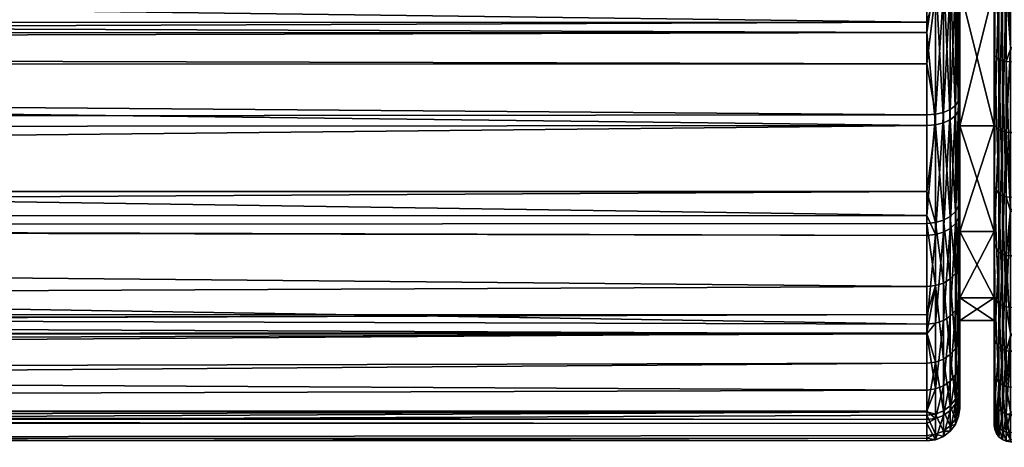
# Model space of a CAD drawing. Extents: x -0.145 to 0.145, y -0.109 to -0.002.
# Tile 38 of 59: x 0.068 to 0.098, y -0.109 to -0.096. Entities that reach past the tile are written whole.
import ezdxf

# ---------------------------------------------------------------- set-up
doc = ezdxf.new("R2010")
doc.units = 0
doc.layers.add('mesh', color=7, linetype='CONTINUOUS')

msp = doc.modelspace()

# ---------------------------------------------------------------- meshes
at = {"layer": 'mesh'}
mesh = msp.add_polyface(dxfattribs=at)
corners = [(0.017439, -0.075139, -0.02326), (0.017857, -0.079409, -0.023546), (0.017878, -0.075092, -0.023206), (0.017413, -0.079349, -0.023592), (0.096, -0.083588, -0.023785), (0.01679, -0.083588, -0.023785), (0.096, -0.077006, -0.023368), (0.096, -0.070675, -0.022757), (0.016854, -0.070907, -0.022787), (0.016643, -0.083927, -0.023798), (0.016432, -0.084367, -0.023805), (0.096, -0.084365, -0.023755), (0.01627, -0.084704, -0.02381), (0.015416, -0.086176, -0.023765), (0.01388, -0.088178, -0.023557), (0.096, -0.095467, -0.021149), (0.004474, -0.093693, -0.022065), (0.001802, -0.094131, -0.021883), (0.007197, -0.092828, -0.022394), (0.009667, -0.091615, -0.022794), (0.096, -0.094438, -0.021749), (0.096, -0.091587, -0.022803), (0.096, -0.080523, 0.024024), (-0.096, -0.075643, 0.023562), (0.096, -0.075647, 0.023544), (0.096, -0.084578, 0.024176), (-0.096, -0.082941, 0.024159), (0.096, -0.085387, 0.024206), (-0.096, -0.084577, 0.024169), (0.096, -0.088254, 0.023951), (-0.096, -0.086052, 0.024178), (0.096, -0.090323, 0.023496), (-0.096, -0.088762, 0.02387), (0.096, -0.091476, 0.023242), (-0.096, -0.090306, 0.023443), (0.096, -0.094985, 0.021905), (0.096, -0.095867, 0.021385), (-0.096, -0.093392, 0.02259), (0.096, -0.097141, 0.020634), (-0.096, -0.096623, 0.021049), (0.096, -0.0987, 0.019716), (-0.096, -0.097174, 0.020692), (0.096, -0.10177, 0.016999), (-0.096, -0.09889, 0.019578), (0.096, -0.102377, 0.016462), (-0.096, -0.101807, 0.017041), (0.096, -0.105087, 0.012899), (-0.096, -0.101943, 0.016922), (0.096, -0.105379, 0.012315), (-0.096, -0.104504, 0.013791), (-0.096, -0.106061, 0.011184), (0.096, -0.107094, 0.008885), (0.096, -0.107762, -0.00642), (-0.096, -0.108701, -0.000556), (0.096, -0.107859, -0.006162), (0.096, -0.108478, -0.003186), (0.096, -0.10856, -0.000551), (-0.096, -0.108626, 0.002318), (0.096, -0.108643, 0.002115), (-0.096, -0.108107, 0.005316), (0.096, -0.108116, 0.005319), (-0.096, -0.107949, 0.006234), (0.096, -0.107998, 0.006041), (-0.096, -0.107718, 0.006839), (0.096, -0.107741, 0.00685), (0.096, -0.106276, -0.010349), (-0.096, -0.107701, -0.006401), (0.096, -0.105351, -0.011863), (-0.096, -0.106733, -0.00936), (0.096, -0.104793, -0.012775), (-0.096, -0.105427, -0.01191), (0.096, -0.103937, -0.014176), (-0.096, -0.104811, -0.012777), (0.096, -0.102007, -0.01645), (-0.096, -0.102146, -0.016304), (0.096, -0.101037, -0.017303), (0.096, -0.099018, -0.019078), (-0.096, -0.101033, -0.017299), (0.096, -0.096187, -0.020729), (-0.096, -0.096686, -0.020607), (-0.096, -0.095482, -0.021158), (0.001091, -0.094184, -0.02186), (0.015853, -0.085467, -0.023798), (0.012013, -0.089973, -0.023225), (0.096, -0.089975, -0.02314)]
mesh.append_faces([[corners[k] for k in face] for face in [(0, 1, 2, 2), (0, 3, 1, 1), (4, 1, 5, 5), (6, 2, 1, 1), (7, 8, 2, 2), (9, 4, 5, 5), (10, 11, 9, 9), (10, 12, 11, 11), (13, 14, 11, 11), (15, 16, 17, 17), (15, 18, 16, 16), (15, 19, 18, 18), (20, 21, 19, 19), (22, 23, 24, 24), (25, 26, 22, 22), (27, 28, 25, 25), (29, 30, 27, 27), (31, 32, 29, 29), (33, 34, 31, 31), (35, 34, 33, 33), (36, 37, 35, 35), (38, 39, 36, 36), (40, 41, 38, 38), (42, 43, 40, 40), (44, 45, 42, 42), (46, 47, 44, 44), (48, 49, 46, 46), (50, 48, 51, 51), (52, 53, 54, 54), (53, 55, 54, 54), (53, 56, 55, 55), (57, 58, 56, 56), (59, 60, 58, 58), (61, 62, 60, 60), (63, 64, 62, 62), (65, 66, 52, 52), (67, 68, 65, 65), (69, 70, 67, 67), (71, 72, 69, 69), (73, 74, 71, 71), (75, 74, 73, 73), (76, 77, 75, 75), (78, 79, 76, 76), (15, 80, 78, 78), (17, 81, 15, 15), (11, 82, 13, 13), (12, 82, 11, 11), (83, 11, 14, 14), (19, 84, 83, 83)]])
mesh = msp.add_polyface(dxfattribs=at)
corners = [(-0.01679, -0.083588, -0.023785), (-0.017456, -0.081513, -0.023677), (-0.096, -0.083588, -0.023785), (-0.096, -0.095482, -0.021158), (-0.009765, -0.091557, -0.022812), (-0.096, -0.092602, -0.022475), (-0.007339, -0.09277, -0.022415), (-0.004766, -0.093621, -0.022094), (-0.004232, -0.093748, -0.022042), (-0.001578, -0.09415, -0.021875), (0.001091, -0.094184, -0.02186), (-0.096, -0.089968, -0.023123), (-0.013937, -0.088113, -0.023566), (-0.014433, -0.087527, -0.023643), (-0.096, -0.084364, -0.023745), (-0.016643, -0.083927, -0.023798), (-0.016432, -0.084367, -0.023805), (-0.096, -0.088251, -0.023546), (-0.016269, -0.084708, -0.02381), (-0.015853, -0.085467, -0.023798), (0.096, -0.084578, 0.024176), (-0.096, -0.084577, 0.024169), (-0.096, -0.082941, 0.024159), (0.096, -0.085387, 0.024206), (-0.096, -0.086052, 0.024178), (0.096, -0.088254, 0.023951), (-0.096, -0.088762, 0.02387), (0.096, -0.090323, 0.023496), (-0.096, -0.090306, 0.023443), (0.096, -0.094985, 0.021905), (-0.096, -0.093392, 0.02259), (0.096, -0.095867, 0.021385), (-0.096, -0.095883, 0.021402), (-0.096, -0.096623, 0.021049), (0.096, -0.097141, 0.020634), (-0.096, -0.097174, 0.020692), (0.096, -0.0987, 0.019716), (-0.096, -0.09889, 0.019578), (0.096, -0.10177, 0.016999), (-0.096, -0.101807, 0.017041), (0.096, -0.102377, 0.016462), (-0.096, -0.101943, 0.016922), (0.096, -0.105087, 0.012899), (-0.096, -0.104504, 0.013791), (-0.096, -0.106061, 0.011184), (0.096, -0.107094, 0.008885), (-0.096, -0.107718, 0.006839), (-0.096, -0.105386, 0.012315), (0.096, -0.105379, 0.012315), (0.096, -0.107762, -0.00642), (-0.096, -0.108704, -0.000663), (-0.096, -0.108701, -0.000556), (-0.096, -0.108626, 0.002318), (0.096, -0.10856, -0.000551), (-0.096, -0.108107, 0.005316), (0.096, -0.108643, 0.002115), (-0.096, -0.107949, 0.006234), (0.096, -0.108116, 0.005319), (0.096, -0.107998, 0.006041), (-0.096, -0.108124, -0.005108), (-0.096, -0.107701, -0.006401), (0.096, -0.106276, -0.010349), (-0.096, -0.106733, -0.00936), (0.096, -0.105351, -0.011863), (-0.096, -0.105427, -0.01191), (0.096, -0.104793, -0.012775), (-0.096, -0.105346, -0.012069), (-0.096, -0.104811, -0.012777), (0.096, -0.103937, -0.014176), (-0.096, -0.102146, -0.016304), (0.096, -0.101037, -0.017303), (-0.096, -0.101033, -0.017299), (0.096, -0.099018, -0.019078), (-0.096, -0.099176, -0.01896), (-0.096, -0.096686, -0.020607), (0.096, -0.096187, -0.020729), (-0.096, -0.09624, -0.020811), (0.096, -0.095467, -0.021149), (-0.011984, -0.089992, -0.023219)]
mesh.append_faces([[corners[k] for k in face] for face in [(0, 1, 2, 2), (3, 4, 5, 5), (3, 6, 4, 4), (7, 6, 3, 3), (3, 8, 7, 7), (3, 9, 8, 8), (10, 9, 3, 3), (11, 12, 13, 13), (14, 15, 0, 0), (14, 16, 15, 15), (17, 18, 16, 16), (11, 19, 18, 18), (13, 19, 11, 11), (20, 21, 22, 22), (23, 24, 21, 21), (25, 26, 24, 24), (27, 28, 26, 26), (29, 30, 28, 28), (31, 32, 30, 30), (31, 33, 32, 32), (34, 35, 33, 33), (36, 37, 35, 35), (38, 39, 37, 37), (40, 41, 39, 39), (42, 43, 41, 41), (44, 45, 46, 46), (47, 48, 44, 44), (49, 50, 51, 51), (52, 53, 51, 51), (54, 55, 52, 52), (56, 57, 54, 54), (46, 58, 56, 56), (49, 59, 50, 50), (49, 60, 59, 59), (61, 62, 60, 60), (63, 64, 62, 62), (65, 66, 64, 64), (65, 67, 66, 66), (68, 69, 67, 67), (70, 71, 69, 69), (72, 73, 71, 71), (72, 74, 73, 73), (75, 76, 74, 74), (75, 3, 76, 76), (77, 10, 3, 3), (5, 78, 11, 11), (5, 4, 78, 78), (11, 78, 12, 12)]])
mesh = msp.add_polyface(dxfattribs=at)
corners = [(0.09805, -0.094839, -0.017348), (0.09805, -0.096823, -0.019935), (0.09805, -0.09221, -0.022069), (0.09805, -0.099036, -0.014127), (0.09805, -0.104281, -0.005042), (0.09805, -0.104159, -0.012986), (0.09805, -0.102257, -0.00993), (0.09805, -0.089951, 0.019778), (0.09805, -0.094574, 0.021533), (0.09805, -0.094839, 0.017753), (0.09805, -0.099036, 0.014533), (0.09805, -0.10547, 0.011212), (0.09805, -0.102257, 0.010336), (0.09805, -0.098929, 0.018913), (0.098067, -0.094629, 0.02165), (0.098067, -0.099007, 0.019016), (0.098067, -0.096889, -0.020046), (0.098067, -0.092252, -0.022191), (0.097, -0.099036, 0.014533), (0.097, -0.098117, 0.018904), (0.097, -0.094839, 0.017753), (0.097, -0.101641, 0.015785), (0.097, -0.102257, 0.010336), (0.097, -0.104239, 0.01237), (0.097, -0.104281, 0.005448), (0.097, -0.089951, -0.019372), (0.097, -0.094033, -0.020835), (0.097, -0.094839, -0.017348), (0.097, -0.099036, -0.014127), (0.097, -0.103136, -0.013578), (0.097, -0.102257, -0.00993), (0.097, -0.101286, -0.015757), (0.097, -0.098423, -0.018275), (0.097, -0.104281, -0.005042), (0.09805, -0.100868, -0.016859), (0.09805, -0.102618, 0.015418), (0.098196, -0.094722, 0.021853), (0.098196, -0.099142, 0.019194), (0.098196, -0.102887, 0.015646), (0.098067, -0.105585, 0.011272), (0.098196, -0.104451, -0.013184), (0.098067, -0.104265, -0.013059), (0.098196, -0.101111, -0.017116), (0.098196, -0.097005, -0.020237)]
mesh.append_faces([[corners[k] for k in face] for face in [(0, 1, 2, 2), (3, 1, 0, 0), (4, 5, 6, 6), (7, 8, 9, 9), (10, 11, 12, 12), (8, 13, 9, 9), (14, 13, 8, 8), (15, 13, 14, 14), (16, 2, 1, 1), (17, 2, 16, 16), (18, 19, 20, 20), (18, 21, 19, 19), (22, 21, 18, 18), (22, 23, 21, 21), (24, 23, 22, 22), (25, 26, 27, 27), (28, 29, 30, 30), (28, 31, 29, 29), (27, 31, 28, 28), (27, 32, 31, 31), (26, 32, 27, 27), (27, 3, 0, 0), (28, 3, 27, 27), (28, 6, 3, 3), (30, 6, 28, 28), (30, 4, 6, 6), (33, 4, 30, 30), (22, 12, 24, 24), (22, 10, 12, 12), (18, 10, 22, 22), (18, 9, 10, 10), (20, 9, 18, 18), (20, 7, 9, 9), (3, 34, 1, 1), (6, 34, 3, 3), (6, 5, 34, 34), (10, 35, 11, 11), (9, 35, 10, 10), (9, 13, 35, 35), (36, 15, 14, 14), (37, 35, 15, 15), (38, 39, 35, 35), (40, 34, 41, 41), (42, 16, 34, 34), (43, 17, 16, 16), (15, 35, 13, 13), (41, 34, 5, 5), (16, 1, 34, 34)]])
mesh = msp.add_polyface(dxfattribs=at)
corners = [(0.137385, -0.096774, 0.021097), (0.098548, -0.096637, 0.020872), (0.098548, -0.094784, 0.021987), (0.137385, -0.097168, 0.020915), (0.098548, -0.099232, 0.019311), (0.137385, -0.101329, 0.017751), (0.098548, -0.101587, 0.017079), (0.137385, -0.101751, 0.017255), (0.098548, -0.103, 0.015742), (0.137385, -0.103129, -0.015445), (0.098548, -0.101631, -0.016729), (0.098548, -0.104572, -0.013267), (0.137385, -0.101707, -0.016793), (0.098548, -0.101212, -0.017222), (0.137385, -0.099334, -0.01904), (0.098548, -0.09708, -0.020363), (0.137385, -0.096721, -0.020612), (0.098548, -0.096689, -0.020545), (0.137385, -0.094855, -0.021735), (0.098548, -0.09237, -0.022543), (0.098419, -0.092364, -0.022526), (0.098419, -0.097071, -0.020348), (0.098419, -0.1012, -0.01721), (0.098419, -0.104558, -0.013257), (0.098419, -0.102986, 0.01573), (0.098419, -0.099221, 0.019297), (0.098419, -0.094777, 0.021971), (0.098548, -0.090889, 0.023299), (0.098299, -0.099191, 0.019257), (0.098299, -0.094756, 0.021925), (0.098299, -0.102948, 0.015698), (0.098299, -0.101166, -0.017173), (0.098299, -0.097046, -0.020305), (0.098299, -0.092348, -0.022479), (0.098196, -0.099142, 0.019194), (0.098196, -0.094722, 0.021853), (0.098196, -0.102887, 0.015646), (0.098196, -0.105782, 0.011377), (0.098299, -0.104516, -0.013229), (0.098196, -0.101111, -0.017116), (0.098196, -0.104451, -0.013184), (0.098196, -0.097005, -0.020237), (0.098196, -0.092323, -0.022403), (0.098067, -0.099007, 0.019016), (0.09805, -0.102618, 0.015418), (0.09805, -0.100868, -0.016859), (0.098067, -0.096889, -0.020046), (0.098067, -0.092252, -0.022191)]
mesh.append_faces([[corners[k] for k in face] for face in [(0, 1, 2, 2), (3, 4, 1, 1), (5, 6, 4, 4), (7, 8, 6, 6), (9, 10, 11, 11), (12, 13, 10, 10), (14, 15, 13, 13), (16, 17, 15, 15), (18, 19, 17, 17), (20, 21, 17, 17), (17, 19, 20, 20), (21, 15, 17, 17), (21, 13, 15, 15), (22, 13, 21, 21), (22, 10, 13, 13), (23, 10, 22, 22), (23, 11, 10, 10), (24, 6, 8, 8), (25, 6, 24, 24), (25, 4, 6, 6), (25, 1, 4, 4), (26, 1, 25, 25), (26, 2, 1, 1), (27, 2, 26, 26), (26, 28, 29, 29), (25, 28, 26, 26), (25, 30, 28, 28), (24, 30, 25, 25), (22, 31, 23, 23), (22, 32, 31, 31), (21, 32, 22, 22), (21, 33, 32, 32), (20, 33, 21, 21), (29, 34, 35, 35), (28, 34, 29, 29), (28, 36, 34, 34), (30, 36, 28, 28), (30, 37, 36, 36), (38, 39, 40, 40), (31, 39, 38, 38), (31, 41, 39, 39), (32, 41, 31, 31), (32, 42, 41, 41), (33, 42, 32, 32), (34, 43, 35, 35), (36, 44, 34, 34), (39, 45, 40, 40), (41, 46, 39, 39), (42, 47, 41, 41)]])
mesh = msp.add_polyface(dxfattribs=at)
corners = [(0.096259, -0.091467, 0.023209), (0.096259, -0.09497, 0.021874), (0.096, -0.094985, 0.021905), (0.096, -0.095867, 0.021385), (0.096, -0.097141, 0.020634), (0.096259, -0.09868, 0.019689), (0.096, -0.0987, 0.019716), (0.096259, -0.098998, -0.019051), (0.096, -0.096187, -0.020729), (0.096, -0.099018, -0.019078), (0.096259, -0.094425, -0.021718), (0.096, -0.095467, -0.021149), (0.096, -0.094438, -0.021749), (0.096, -0.091587, -0.022803), (0.096259, -0.091577, -0.02277), (0.0965, -0.094927, 0.021784), (0.0965, -0.091439, 0.023113), (0.0965, -0.098621, 0.019608), (0.0965, -0.098939, -0.01897), (0.0965, -0.094384, -0.021627), (0.0965, -0.091548, -0.022674), (0.096707, -0.094859, 0.02164), (0.096707, -0.091394, 0.022961), (0.096707, -0.098529, 0.019478), (0.096707, -0.098844, -0.018843), (0.096707, -0.09432, -0.021481), (0.096707, -0.091503, -0.022522), (0.096866, -0.094771, 0.021453), (0.096866, -0.091335, 0.022762), (0.096866, -0.098408, 0.01931), (0.096866, -0.098721, -0.018676), (0.096866, -0.094236, -0.021292), (0.096866, -0.091444, -0.022324), (0.096966, -0.094667, 0.021235), (0.096966, -0.091267, 0.02253), (0.096966, -0.098268, 0.019114), (0.096966, -0.098577, -0.018483), (0.096966, -0.094138, -0.021072), (0.096966, -0.091374, -0.022093), (0.097, -0.094556, 0.021001), (0.097, -0.091194, 0.022282), (0.097, -0.098117, 0.018904), (0.096966, -0.101832, 0.015961), (0.097, -0.098423, -0.018275), (0.097, -0.094033, -0.020835), (0.097, -0.094839, 0.017753)]
mesh.append_faces([[corners[k] for k in face] for face in [(0, 1, 2, 2), (1, 3, 2, 2), (1, 4, 3, 3), (5, 4, 1, 1), (5, 6, 4, 4), (7, 8, 9, 9), (10, 8, 7, 7), (10, 11, 8, 8), (10, 12, 11, 11), (10, 13, 12, 12), (14, 13, 10, 10), (15, 1, 16, 16), (15, 5, 1, 1), (17, 5, 15, 15), (18, 10, 7, 7), (19, 10, 18, 18), (19, 14, 10, 10), (20, 14, 19, 19), (21, 15, 22, 22), (21, 17, 15, 15), (23, 17, 21, 21), (24, 19, 18, 18), (25, 19, 24, 24), (25, 20, 19, 19), (26, 20, 25, 25), (27, 21, 28, 28), (27, 23, 21, 21), (29, 23, 27, 27), (30, 25, 24, 24), (31, 25, 30, 30), (31, 26, 25, 25), (32, 26, 31, 31), (33, 27, 34, 34), (33, 29, 27, 27), (35, 29, 33, 33), (36, 31, 30, 30), (37, 31, 36, 36), (37, 32, 31, 31), (38, 32, 37, 37), (39, 33, 40, 40), (39, 35, 33, 33), (41, 35, 39, 39), (41, 42, 35, 35), (43, 37, 36, 36), (44, 37, 43, 43), (44, 38, 37, 37), (45, 39, 40, 40), (45, 41, 39, 39)]])
mesh = msp.add_polyface(dxfattribs=at)
corners = [(0, -0.092989, -0.025426), (0, -0.093006, -0.025297), (0.001776, -0.092775, -0.025297), (-0.001776, -0.092775, -0.025297), (0, -0.092939, -0.025547), (-0.004093, -0.092456, -0.025426), (-0.001421, -0.092981, -0.023327), (-0.001403, -0.092944, -0.023713), (-0.001789, -0.092881, -0.023743), (0.00097, -0.092977, -0.023698), (0.000982, -0.093014, -0.023312), (0.001601, -0.092926, -0.023722), (0.001622, -0.092962, -0.023335), (0.001791, -0.092892, -0.023738), (0.007022, -0.092488, -0.022563), (0.004474, -0.093693, -0.022065), (0.007197, -0.092828, -0.022394), (0.004368, -0.093353, -0.022245), (0.001802, -0.094131, -0.021883), (0.00176, -0.093791, -0.022069), (0.001091, -0.094184, -0.02186), (0.001066, -0.093844, -0.022047), (-0.001578, -0.09415, -0.021875), (-0.001542, -0.093811, -0.022061), (-0.001506, -0.093514, -0.02231), (0.001041, -0.093548, -0.022296), (0.001719, -0.093495, -0.022318), (0.004266, -0.093056, -0.022492), (-0.001473, -0.093271, -0.022611), (0.001019, -0.093305, -0.022597), (0.001682, -0.093252, -0.022619), (0.004173, -0.092814, -0.022796), (-0.001445, -0.093091, -0.022955), (0.000999, -0.093124, -0.02294), (0.001649, -0.093072, -0.022963), (0.004091, -0.092638, -0.023145), (-0.096, -0.105386, 0.012315), (-0.096, -0.104504, 0.013791), (0.096, -0.105379, 0.012315), (0.096, -0.107094, 0.008885), (0.096, -0.107741, 0.00685), (-0.096, -0.107718, 0.006839)]
mesh.append_faces([[corners[k] for k in face] for face in [(0, 1, 2, 2), (0, 3, 1, 1), (4, 5, 0, 0), (6, 7, 8, 8), (6, 9, 7, 7), (10, 9, 6, 6), (10, 11, 9, 9), (12, 11, 10, 10), (12, 13, 11, 11), (14, 15, 16, 16), (17, 15, 14, 14), (17, 18, 15, 15), (19, 18, 17, 17), (19, 20, 18, 18), (21, 20, 19, 19), (21, 22, 20, 20), (23, 22, 21, 21), (21, 24, 23, 23), (21, 25, 24, 24), (19, 25, 21, 21), (19, 26, 25, 25), (17, 26, 19, 19), (17, 27, 26, 26), (14, 27, 17, 17), (25, 28, 24, 24), (25, 29, 28, 28), (26, 29, 25, 25), (26, 30, 29, 29), (27, 30, 26, 26), (27, 31, 30, 30), (29, 32, 28, 28), (29, 33, 32, 32), (30, 33, 29, 29), (30, 34, 33, 33), (31, 34, 30, 30), (31, 35, 34, 34), (33, 6, 32, 32), (33, 10, 6, 6), (34, 10, 33, 33), (34, 12, 10, 10), (35, 12, 34, 34), (36, 37, 38, 38), (39, 40, 41, 41), (1, 11, 2, 2), (1, 9, 11, 11), (3, 9, 1, 1), (3, 7, 9, 9), (8, 7, 3, 3)]])
mesh = msp.add_polyface(dxfattribs=at)
corners = [(0.096259, -0.09868, 0.019689), (0.096259, -0.102352, 0.016439), (0.096, -0.10177, 0.016999), (0.096, -0.0987, 0.019716), (0.096, -0.102377, 0.016462), (0.096, -0.105087, 0.012899), (0.096259, -0.103909, -0.014156), (0.096, -0.102007, -0.01645), (0.096, -0.103937, -0.014176), (0.096259, -0.101982, -0.016427), (0.096, -0.101037, -0.017303), (0.096259, -0.098998, -0.019051), (0.096, -0.099018, -0.019078), (0.0965, -0.098621, 0.019608), (0.0965, -0.102279, 0.016372), (0.096259, -0.105058, 0.012881), (0.0965, -0.104974, 0.012828), (0.0965, -0.103829, -0.014096), (0.0965, -0.10191, -0.016357), (0.0965, -0.098939, -0.01897), (0.096707, -0.098529, 0.019478), (0.096707, -0.102162, 0.016264), (0.096707, -0.104839, 0.012744), (0.096707, -0.103702, -0.014001), (0.096707, -0.101796, -0.016247), (0.096707, -0.098844, -0.018843), (0.096866, -0.098408, 0.01931), (0.096866, -0.102009, 0.016124), (0.096866, -0.104663, 0.012635), (0.096866, -0.103536, -0.013877), (0.096866, -0.101646, -0.016104), (0.096866, -0.098721, -0.018676), (0.096966, -0.098268, 0.019114), (0.096966, -0.101832, 0.015961), (0.096966, -0.104458, 0.012507), (0.096966, -0.103343, -0.013733), (0.096966, -0.101473, -0.015937), (0.096966, -0.098577, -0.018483), (0.097, -0.101641, 0.015785), (0.097, -0.098117, 0.018904), (0.097, -0.104239, 0.01237), (0.097, -0.103136, -0.013578), (0.097, -0.101286, -0.015757), (0.097, -0.098423, -0.018275)]
mesh.append_faces([[corners[k] for k in face] for face in [(0, 1, 2, 2), (2, 3, 0, 0), (1, 4, 2, 2), (1, 5, 4, 4), (6, 7, 8, 8), (9, 7, 6, 6), (9, 10, 7, 7), (11, 10, 9, 9), (11, 12, 10, 10), (13, 1, 0, 0), (14, 1, 13, 13), (14, 15, 1, 1), (16, 15, 14, 14), (17, 9, 6, 6), (18, 9, 17, 17), (18, 11, 9, 9), (19, 11, 18, 18), (20, 14, 13, 13), (21, 14, 20, 20), (21, 16, 14, 14), (22, 16, 21, 21), (23, 18, 17, 17), (24, 18, 23, 23), (24, 19, 18, 18), (25, 19, 24, 24), (26, 21, 20, 20), (27, 21, 26, 26), (27, 22, 21, 21), (28, 22, 27, 27), (29, 24, 23, 23), (30, 24, 29, 29), (30, 25, 24, 24), (31, 25, 30, 30), (32, 27, 26, 26), (33, 27, 32, 32), (33, 28, 27, 27), (34, 28, 33, 33), (35, 30, 29, 29), (36, 30, 35, 35), (36, 31, 30, 30), (37, 31, 36, 36), (38, 33, 39, 39), (38, 34, 33, 33), (40, 34, 38, 38), (41, 36, 35, 35), (42, 36, 41, 41), (42, 37, 36, 36), (43, 37, 42, 42)]])
mesh = msp.add_polyface(dxfattribs=at)
corners = [(0.137385, -0.104713, 0.013768), (0.098548, -0.105428, 0.01216), (0.098548, -0.103, 0.015742), (0.137385, -0.105528, 0.01223), (0.098548, -0.105912, 0.011446), (0.137385, -0.107161, 0.00915), (0.098548, -0.107833, 0.006624), (0.137385, -0.107918, 0.006421), (0.098548, -0.107868, 0.006412), (0.137385, -0.108559, 0.004114), (0.098548, -0.108673, 0.001502), (0.137385, -0.108772, 0.000197), (0.098548, -0.108603, 0.000209), (0.137385, -0.108842, -0.001106), (0.098548, -0.108392, -0.00368), (0.137385, -0.108032, -0.006049), (0.098548, -0.107756, -0.005972), (0.137385, -0.107997, -0.006264), (0.098548, -0.107003, -0.008681), (0.137385, -0.106062, -0.011119), (0.098548, -0.105382, -0.01174), (0.137385, -0.105574, -0.011839), (0.098548, -0.104572, -0.013267), (0.098419, -0.106987, -0.008675), (0.098419, -0.108375, -0.003677), (0.098419, -0.104558, -0.013257), (0.098419, -0.108656, 0.001501), (0.098419, -0.107816, 0.00662), (0.098419, -0.105897, 0.011438), (0.098419, -0.102986, 0.01573), (0.098299, -0.105852, 0.011414), (0.098299, -0.102948, 0.015698), (0.098299, -0.107768, 0.006606), (0.098299, -0.108605, 0.001499), (0.098299, -0.108325, -0.003669), (0.098299, -0.106941, -0.008656), (0.098299, -0.104516, -0.013229), (0.098299, -0.101166, -0.017173), (0.098196, -0.108526, 0.001494), (0.098196, -0.108247, -0.003656), (0.098196, -0.105782, 0.011377), (0.098196, -0.107691, 0.006585), (0.098196, -0.106867, -0.008627), (0.098196, -0.104451, -0.013184)]
mesh.append_faces([[corners[k] for k in face] for face in [(0, 1, 2, 2), (3, 4, 1, 1), (5, 6, 4, 4), (7, 8, 6, 6), (9, 10, 8, 8), (11, 12, 10, 10), (13, 14, 12, 12), (15, 16, 14, 14), (17, 18, 16, 16), (19, 20, 18, 18), (21, 22, 20, 20), (23, 24, 16, 16), (25, 20, 22, 22), (23, 20, 25, 25), (23, 18, 20, 20), (16, 18, 23, 23), (24, 14, 16, 16), (24, 12, 14, 14), (26, 12, 24, 24), (26, 10, 12, 12), (27, 10, 26, 26), (27, 8, 10, 10), (27, 6, 8, 8), (27, 4, 6, 6), (28, 4, 27, 27), (28, 1, 4, 4), (29, 1, 28, 28), (29, 2, 1, 1), (29, 30, 31, 31), (28, 30, 29, 29), (28, 32, 30, 30), (27, 32, 28, 28), (27, 33, 32, 32), (26, 33, 27, 27), (26, 34, 33, 33), (24, 34, 26, 26), (24, 35, 34, 34), (23, 35, 24, 24), (23, 36, 35, 35), (25, 36, 23, 23), (25, 37, 36, 36), (33, 38, 32, 32), (34, 39, 33, 33), (30, 40, 31, 31), (32, 41, 30, 30), (34, 42, 39, 39), (35, 42, 34, 34), (35, 43, 42, 42), (36, 43, 35, 35)]])
mesh = msp.add_polyface(dxfattribs=at)
corners = [(0.096259, -0.105058, 0.012881), (0.096, -0.105087, 0.012899), (0.096259, -0.102352, 0.016439), (0.096, -0.105379, 0.012315), (0.096259, -0.107062, 0.008873), (0.096, -0.107094, 0.008885), (0.096, -0.105351, -0.011863), (0.096259, -0.103909, -0.014156), (0.096, -0.104793, -0.012775), (0.096259, -0.106245, -0.010334), (0.096, -0.106276, -0.010349), (0.096, -0.107762, -0.00642), (0.096, -0.103937, -0.014176), (0.0965, -0.104974, 0.012828), (0.0965, -0.106969, 0.008837), (0.0965, -0.106156, -0.01029), (0.0965, -0.10773, -0.006127), (0.0965, -0.103829, -0.014096), (0.096707, -0.104839, 0.012744), (0.096707, -0.106821, 0.00878), (0.0965, -0.107868, 0.006009), (0.096707, -0.106013, -0.01022), (0.096707, -0.107577, -0.006085), (0.096707, -0.103702, -0.014001), (0.096866, -0.104663, 0.012635), (0.096866, -0.106628, 0.008705), (0.096707, -0.107714, 0.00597), (0.096866, -0.107513, 0.00592), (0.096866, -0.107377, -0.00603), (0.096866, -0.105827, -0.010129), (0.096866, -0.103536, -0.013877), (0.096966, -0.104458, 0.012507), (0.096966, -0.106403, 0.008617), (0.096966, -0.107279, 0.005861), (0.096966, -0.107145, -0.005966), (0.096966, -0.10561, -0.010023), (0.096966, -0.103343, -0.013733), (0.097, -0.104239, 0.01237), (0.097, -0.106162, 0.008524), (0.097, -0.107028, 0.005798), (0.097, -0.106895, -0.005898), (0.097, -0.105378, -0.00991), (0.097, -0.103136, -0.013578), (0.097, -0.104281, -0.005042), (0.097, -0.102257, -0.00993), (0.097, -0.104972, 0.000203), (0.097, -0.104281, 0.005448), (0.097, -0.107646, 0.002035)]
mesh.append_faces([[corners[k] for k in face] for face in [(0, 1, 2, 2), (0, 3, 1, 1), (4, 3, 0, 0), (4, 5, 3, 3), (6, 7, 8, 8), (6, 9, 7, 7), (10, 9, 6, 6), (10, 11, 9, 9), (7, 12, 8, 8), (13, 4, 0, 0), (14, 4, 13, 13), (15, 9, 16, 16), (15, 7, 9, 9), (17, 7, 15, 15), (18, 14, 13, 13), (19, 14, 18, 18), (19, 20, 14, 14), (21, 15, 22, 22), (21, 17, 15, 15), (23, 17, 21, 21), (24, 19, 18, 18), (25, 19, 24, 24), (25, 26, 19, 19), (27, 26, 25, 25), (28, 21, 22, 22), (29, 21, 28, 28), (29, 23, 21, 21), (30, 23, 29, 29), (31, 25, 24, 24), (32, 25, 31, 31), (32, 27, 25, 25), (33, 27, 32, 32), (34, 29, 28, 28), (35, 29, 34, 34), (35, 30, 29, 29), (36, 30, 35, 35), (37, 32, 31, 31), (38, 32, 37, 37), (38, 33, 32, 32), (39, 33, 38, 38), (40, 35, 34, 34), (41, 35, 40, 40), (41, 36, 35, 35), (42, 36, 41, 41), (40, 43, 44, 44), (45, 39, 46, 46), (45, 47, 39, 39), (43, 47, 45, 45)]])
mesh = msp.add_polyface(dxfattribs=at)
corners = [(0.09805, -0.104281, -0.005042), (0.09805, -0.106539, -0.008496), (0.09805, -0.104159, -0.012986), (0.09805, -0.107899, -0.003599), (0.09805, -0.104972, 0.000203), (0.09805, -0.108174, 0.001475), (0.09805, -0.104281, 0.005448), (0.09805, -0.107352, 0.00649), (0.09805, -0.102257, 0.010336), (0.09805, -0.10547, 0.011212), (0.098299, -0.108605, 0.001499), (0.098196, -0.108247, -0.003656), (0.098196, -0.108526, 0.001494), (0.098117, -0.108145, -0.00364), (0.098117, -0.108423, 0.001489), (0.098067, -0.108026, -0.00362), (0.098067, -0.108303, 0.001482), (0.098067, -0.106659, -0.008544), (0.098067, -0.105585, 0.011272), (0.098067, -0.107476, 0.006525), (0.098067, -0.104265, -0.013059), (0.097, -0.104281, -0.005042), (0.097, -0.107488, -0.003045), (0.097, -0.107646, 0.002035), (0.097, -0.106895, -0.005898), (0.097, -0.104281, 0.005448), (0.097, -0.106162, 0.008524), (0.097, -0.104239, 0.01237), (0.097, -0.107028, 0.005798), (0.097, -0.102257, -0.00993), (0.097, -0.105378, -0.00991), (0.097, -0.103136, -0.013578), (0.097, -0.104972, 0.000203), (0.098299, -0.105852, 0.011414), (0.098196, -0.107691, 0.006585), (0.098196, -0.105782, 0.011377), (0.098299, -0.107768, 0.006606), (0.098196, -0.106867, -0.008627), (0.098196, -0.102887, 0.015646), (0.098196, -0.104451, -0.013184), (0.09805, -0.102618, 0.015418)]
mesh.append_faces([[corners[k] for k in face] for face in [(0, 1, 2, 2), (0, 3, 1, 1), (4, 3, 0, 0), (4, 5, 3, 3), (6, 5, 4, 4), (6, 7, 5, 5), (8, 7, 6, 6), (8, 9, 7, 7), (10, 11, 12, 12), (12, 13, 14, 14), (11, 13, 12, 12), (14, 15, 16, 16), (13, 15, 14, 14), (13, 17, 15, 15), (18, 7, 9, 9), (19, 7, 18, 18), (19, 5, 7, 7), (16, 5, 19, 19), (16, 3, 5, 5), (15, 3, 16, 16), (15, 1, 3, 3), (17, 1, 15, 15), (17, 2, 1, 1), (20, 2, 17, 17), (21, 22, 23, 23), (24, 22, 21, 21), (25, 26, 27, 27), (28, 26, 25, 25), (29, 30, 24, 24), (29, 31, 30, 30), (21, 4, 0, 0), (32, 4, 21, 21), (32, 6, 4, 4), (25, 6, 32, 32), (25, 8, 6, 6), (33, 34, 35, 35), (36, 12, 34, 34), (12, 14, 34, 34), (11, 37, 13, 13), (35, 18, 38, 38), (35, 19, 18, 18), (34, 19, 35, 35), (34, 16, 19, 19), (14, 16, 34, 34), (37, 17, 13, 13), (37, 20, 17, 17), (39, 20, 37, 37), (18, 9, 40, 40)]])
mesh = msp.add_polyface(dxfattribs=at)
corners = [(0.096259, -0.107062, 0.008873), (0.096259, -0.107965, 0.006033), (0.096, -0.107741, 0.00685), (0.096, -0.107094, 0.008885), (0.096259, -0.108609, 0.002112), (0.096259, -0.108444, -0.003182), (0.096, -0.10856, -0.000551), (0.096, -0.107998, 0.006041), (0.096, -0.108116, 0.005319), (0.096, -0.108643, 0.002115), (0.096, -0.108478, -0.003186), (0.096, -0.107859, -0.006162), (0.096259, -0.107827, -0.006153), (0.096, -0.107762, -0.00642), (0.096259, -0.106245, -0.010334), (0.0965, -0.106969, 0.008837), (0.0965, -0.107868, 0.006009), (0.0965, -0.108509, 0.002104), (0.0965, -0.108345, -0.003168), (0.0965, -0.10773, -0.006127), (0.096707, -0.107714, 0.00597), (0.096707, -0.106821, 0.00878), (0.096707, -0.108351, 0.002091), (0.096707, -0.108188, -0.003145), (0.096707, -0.107577, -0.006085), (0.0965, -0.106156, -0.01029), (0.096866, -0.107513, 0.00592), (0.096866, -0.108144, 0.002075), (0.096866, -0.107983, -0.003116), (0.096866, -0.107377, -0.00603), (0.096966, -0.107279, 0.005861), (0.096966, -0.107904, 0.002055), (0.096966, -0.107744, -0.003082), (0.096966, -0.107145, -0.005966), (0.097, -0.107028, 0.005798), (0.097, -0.107646, 0.002035), (0.097, -0.107488, -0.003045), (0.097, -0.106895, -0.005898)]
mesh.append_faces([[corners[k] for k in face] for face in [(0, 1, 2, 2), (2, 3, 0, 0), (4, 5, 6, 6), (1, 7, 2, 2), (1, 8, 7, 7), (4, 8, 1, 1), (4, 9, 8, 8), (6, 9, 4, 4), (5, 10, 6, 6), (5, 11, 10, 10), (12, 11, 5, 5), (12, 13, 11, 11), (14, 13, 12, 12), (15, 1, 0, 0), (16, 1, 15, 15), (16, 4, 1, 1), (17, 4, 16, 16), (17, 5, 4, 4), (18, 5, 17, 17), (18, 12, 5, 5), (19, 12, 18, 18), (19, 14, 12, 12), (20, 16, 21, 21), (20, 17, 16, 16), (22, 17, 20, 20), (22, 18, 17, 17), (23, 18, 22, 22), (23, 19, 18, 18), (24, 19, 23, 23), (24, 25, 19, 19), (26, 22, 20, 20), (27, 22, 26, 26), (27, 23, 22, 22), (28, 23, 27, 27), (28, 24, 23, 23), (29, 24, 28, 28), (30, 27, 26, 26), (31, 27, 30, 30), (31, 28, 27, 27), (32, 28, 31, 31), (32, 29, 28, 28), (33, 29, 32, 32), (34, 31, 30, 30), (35, 31, 34, 34), (35, 32, 31, 31), (36, 32, 35, 35), (36, 33, 32, 32), (37, 33, 36, 36)]])

doc.saveas('drawing.dxf')
